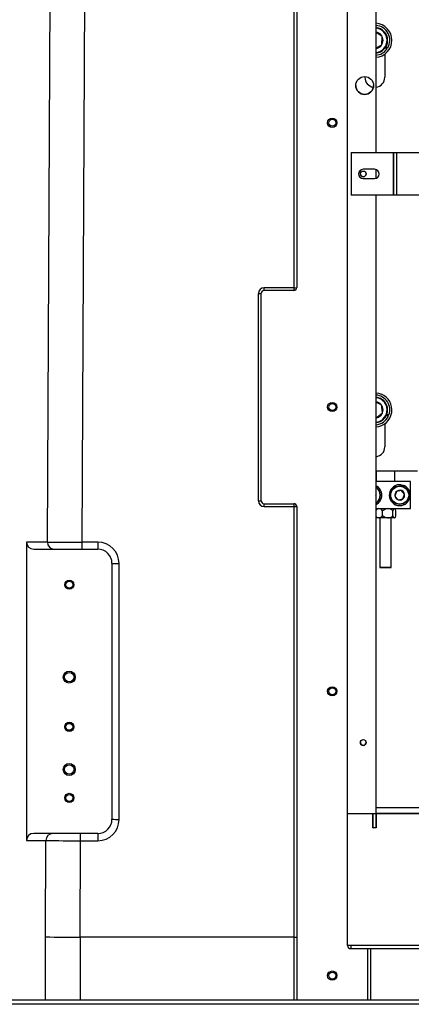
# Model space of a CAD drawing. Header units: inches. Extents: x -112 to 112, y -97 to 31.
# Tile 4 of 17: x -16 to -5, y -63 to -35. Entities that reach past the tile are written whole.
import ezdxf

# ---------------------------------------------------------------- set-up
doc = ezdxf.new("R2010")
doc.units = ezdxf.units.IN
doc.header["$MEASUREMENT"] = 0

msp = doc.modelspace()

# ---------------------------------------------------------------- linework, layer by layer
at = {"color": 7, "linetype": 'Continuous', "lineweight": 25}
for p, q in [((-7.953, -29.37), (-7.953, -42.835)), ((-7.874, -29.37), (-7.874, -42.756)), ((-14.78, -49.803), (-14.685, -30.512)), ((-13.818, -49.808), (-13.723, -30.516)), ((-6.464, -60.977), (-6.464, -30.355)), ((-5.677, -39.016), (-5.677, -30.552)), ((-5.506, -35.803), (-5.677, -35.691)), ((-5.518, -36.03), (-5.506, -35.803)), ((-5.677, -36.11), (-5.518, -36.03)), ((-5.374, -36.148), (-5.423, -36.115)), ((-5.402, -36.083), (-5.352, -36.115)), ((-5.433, -36.289), (-5.433, -36.929)), ((-5.984, -36.929), (-5.984, -36.911)), ((-6.366, -39.016), (-5.193, -39.016)), ((-6.366, -39.016), (-6.366, -40.197)), ((-6.366, -39.016), (-5.193, -39.016)), ((-5.193, -40.197), (-5.193, -39.016)), ((-5.185, -39.016), (-5.098, -39.016)), ((-5.185, -40.197), (-5.185, -39.016)), ((-5.106, -39.016), (-5.106, -39.016)), ((-5.106, -39.016), (-5.098, -39.016)), ((-5.098, -39.016), (8.311, -39.016)), ((-5.098, -40.197), (-5.098, -39.016)), ((-5.098, -39.016), (8.311, -39.016)), ((-5.716, -39.479), (-6.031, -39.479)), ((-5.677, -39.728), (-5.677, -39.485)), ((-6.031, -39.735), (-5.716, -39.735)), ((-6.031, -39.735), (-6.031, -39.735)), ((-6.031, -39.735), (-5.716, -39.735)), ((-5.716, -39.735), (-5.716, -39.735)), ((-5.193, -40.197), (-6.366, -40.197)), ((-5.677, -57.717), (-5.677, -40.197)), ((-5.185, -40.197), (-5.193, -40.197)), ((8.311, -40.197), (-5.098, -40.197)), ((-7.953, -42.758), (-8.779, -42.758)), ((-8.779, -42.835), (-8.779, -42.758)), ((-8.937, -42.915), (-8.937, -48.663)), ((-8.858, -48.661), (-8.858, -42.913)), ((-7.953, -42.835), (-8.779, -42.835)), ((-5.529, -46.003), (-5.677, -45.942)), ((-5.498, -46.228), (-5.529, -46.003)), ((-5.678, -46.367), (-5.498, -46.228)), ((-5.334, -46.317), (-5.389, -46.294)), ((-5.374, -46.258), (-5.319, -46.28)), ((-5.433, -46.525), (-5.433, -47.165)), ((-4.527, -47.835), (-5.677, -47.835)), ((-5.661, -47.835), (-5.669, -47.843)), ((-5.669, -47.843), (-5.669, -48.13)), ((-5.157, -47.843), (-5.669, -47.843)), ((-5.157, -47.843), (-5.165, -47.835)), ((-5.157, -48.13), (-5.157, -47.843)), ((-4.724, -48.13), (-5.677, -48.13)), ((-4.98, -48.215), (-4.988, -48.25)), ((-4.949, -48.258), (-4.942, -48.223)), ((-4.724, -48.878), (-4.724, -48.13)), ((-5.68, -48.52), (-5.671, -48.504)), ((-5.671, -48.504), (-5.677, -48.493)), ((-5.109, -48.401), (-5.153, -48.53)), ((-5.153, -48.53), (-5.064, -48.633)), ((-4.975, -48.375), (-5.109, -48.401)), ((-4.886, -48.478), (-4.975, -48.375)), ((-4.93, -48.607), (-4.886, -48.478)), ((-8.779, -48.74), (-7.953, -48.74)), ((-8.779, -48.821), (-8.779, -48.74)), ((-7.953, -48.74), (-7.953, -62.48)), ((-5.064, -48.633), (-4.93, -48.607)), ((-8.779, -48.821), (-7.953, -48.821)), ((-7.874, -48.819), (-7.874, -62.48)), ((-5.669, -48.878), (-5.677, -48.889)), ((-5.677, -48.878), (-4.724, -48.878)), ((-5.497, -49.077), (-5.497, -48.934)), ((-5.21, -49.077), (-5.21, -48.934)), ((-5.146, -48.894), (-5.157, -48.878)), ((-5.126, -49.077), (-5.126, -48.934)), ((-5.677, -49.123), (-5.669, -49.134)), ((-5.157, -49.134), (-5.669, -49.134)), ((-5.571, -49.134), (-5.571, -50.504)), ((-5.256, -50.504), (-5.256, -49.134)), ((-5.157, -49.134), (-5.146, -49.118)), ((-14.78, -49.803), (-15.359, -49.803)), ((-15.359, -49.803), (-15.359, -58.071)), ((-13.818, -50), (-13.818, -49.808)), ((-13.385, -49.808), (-13.818, -49.808)), ((-13.385, -49.808), (-13.385, -50)), ((-15.157, -50), (-13.385, -50)), ((-12.992, -50.394), (-12.992, -57.48)), ((-12.795, -57.485), (-12.795, -50.398)), ((-5.571, -50.504), (-5.563, -50.512)), ((-5.571, -50.504), (-5.256, -50.504)), ((-5.264, -50.512), (-5.563, -50.512)), ((-5.264, -50.512), (-5.256, -50.504)), ((8.878, -57.165), (-5.677, -57.165)), ((-6.464, -57.323), (-5.677, -57.323)), ((-5.764, -57.717), (-5.764, -57.323)), ((-5.756, -57.717), (-5.756, -57.323)), ((8.87, -57.323), (-5.669, -57.323)), ((-5.669, -57.323), (-5.669, -57.717)), ((-5.669, -57.323), (8.87, -57.323)), ((-5.669, -57.717), (-5.764, -57.717)), ((-5.764, -57.717), (-5.756, -57.717)), ((-5.677, -57.717), (-5.669, -57.717)), ((-15.359, -58.071), (-14.821, -58.071)), ((-13.385, -57.874), (-15.157, -57.874)), ((-14.834, -60.737), (-14.821, -58.071)), ((-13.872, -60.748), (-13.859, -58.075)), ((-13.859, -58.075), (-13.859, -57.874)), ((-13.859, -58.075), (-13.385, -58.075)), ((-13.385, -57.874), (-13.385, -58.075)), ((-14.834, -62.48), (-14.834, -60.737)), ((-7.953, -60.748), (-13.872, -60.748)), ((-13.872, -60.748), (-13.872, -62.48)), ((7.894, -60.977), (-6.464, -60.977)), ((-6.378, -60.977), (-6.378, -61.063)), ((-6.378, -61.063), (7.807, -61.063)), ((-5.905, -62.48), (-5.905, -61.063)), ((-5.827, -61.063), (-5.827, -62.48)), ((-41.712, -62.48), (34.744, -62.48)), ((33.74, -62.606), (-33.74, -62.606))]:
    msp.add_line(p, q, dxfattribs=at)
at = {"color": 7, "linetype": 'Continuous', "lineweight": 25, "flags": 128}
for points in [[(-5.193, -39.016), (-5.191, -39.016), (-5.19, -39.016), (-5.188, -39.016), (-5.187, -39.016), (-5.186, -39.016), (-5.185, -39.016), (-5.185, -39.016), (-5.185, -39.016)], [(-5.193, -39.016), (-5.176, -39.016), (-5.16, -39.016), (-5.145, -39.016), (-5.132, -39.016), (-5.121, -39.016), (-5.113, -39.016), (-5.108, -39.016), (-5.106, -39.016)], [(-5.098, -40.197), (-5.115, -40.197), (-5.131, -40.197), (-5.146, -40.197), (-5.16, -40.197), (-5.17, -40.197), (-5.178, -40.197), (-5.183, -40.197), (-5.185, -40.197)], [(-5.677, -45.67), (-5.608, -45.68), (-5.529, -45.705)], [(-5.677, -45.789), (-5.643, -45.794), (-5.574, -45.814)], [(-5.58, -45.828), (-5.646, -45.809), (-5.677, -45.804)], [(-5.599, -48.878), (-5.643, -48.889), (-5.677, -48.916)], [(-5.354, -48.878), (-5.415, -48.889), (-5.497, -48.934)], [(-5.354, -49.134), (-5.415, -49.123), (-5.497, -49.077)], [(-5.599, -49.134), (-5.643, -49.123), (-5.677, -49.096)]]:
    msp.add_lwpolyline(points, dxfattribs=at)
at = {"color": 7, "linetype": 'Continuous', "lineweight": 25}
for centre, radius in [((-5.992, -37.157), 0.246), ((-6.89, -38.189), 0.128), ((-6.89, -38.189), 0.0968), ((-6.031, -39.607), 0.0787), ((-6.89, -46.063), 0.128), ((-6.89, -46.063), 0.0968), ((-5.02, -48.504), 0.256), ((-5.02, -48.504), 0.248), ((-14.173, -50.984), 0.128), ((-14.173, -50.984), 0.0968), ((-14.173, -53.543), 0.167), ((-14.173, -53.543), 0.131), ((-6.89, -53.937), 0.128), ((-6.89, -53.937), 0.0968), ((-14.173, -54.921), 0.128), ((-14.173, -54.921), 0.0968), ((-6.031, -55.355), 0.0787), ((-14.173, -56.102), 0.167), ((-14.173, -56.102), 0.131), ((-14.173, -56.89), 0.128), ((-14.173, -56.89), 0.0968), ((-6.89, -61.811), 0.128), ((-6.89, -61.811), 0.0968)]:
    msp.add_circle(centre, radius, dxfattribs=at)
for centre, radius, start, end in [((-5.709, -35.906), 0.472, 273.8224, 86.1776), ((-5.709, -35.906), 0.413, 329.5718, 85.6305), ((-5.709, -35.906), 0.354, 275.0995, 84.9005), ((-5.709, -35.906), 0.339, 275.3354, 84.6646), ((-5.709, -35.906), 0.227, 277.9645, 82.0355), ((-5.709, -35.906), 0.413, 274.3695, 324.113), ((-5.709, -36.929), 0.276, 180, 261.343), ((-5.709, -36.929), 0.276, 276.5622, 360), ((-5.992, -37.157), 0.246, 180, 360), ((-6.031, -39.607), 0.128, 90, 270), ((-5.716, -39.607), 0.128, 270, 90), ((-6.031, -39.607), 0.128, 180, 270), ((-6.031, -39.607), 0.0787, 180, 360), ((-5.716, -39.607), 0.128, 270, 360), ((-8.779, -42.915), 0.157, 90, 180), ((-7.953, -42.756), 0.0787, 270, 360), ((-7.933, -41.888), 0.87, 268.7036, 273.8946), ((-8.917, -42.046), 0.87, 268.7036, 273.8946), ((-8.779, -42.913), 0.0787, 90, 180), ((-5.709, -46.142), 0.472, 273.8224, 67.705), ((-5.709, -46.142), 0.413, 340.4344, 85.6305), ((-5.709, -46.142), 0.354, 275.0995, 67.705), ((-5.709, -46.142), 0.227, 277.705, 82.0355), ((-5.709, -46.142), 0.339, 275.3354, 67.705), ((-5.709, -46.142), 0.413, 274.3695, 334.9756), ((-5.709, -47.165), 0.276, 276.5622, 0), ((-5.807, -48.504), 0.291, 296.4836, 63.6774), ((-5.02, -48.504), 0.291, 82.2886, 74.5401), ((-5.807, -48.504), 0.256, 300.51, 59.49), ((-5.807, -48.504), 0.248, 301.5878, 58.4122), ((-5.807, -48.504), 0.136, 342.2922, 17.7078), ((-5.02, -48.504), 0.136, 10.8626, 310.8626), ((-5.02, -48.504), 0.136, 310.8626, 10.8626), ((-8.917, -47.794), 0.87, 268.7036, 273.8946), ((-8.779, -48.663), 0.157, 180, 270), ((-8.779, -48.661), 0.0787, 180, 270), ((-7.953, -48.819), 0.0787, 0, 90), ((-7.933, -47.951), 0.87, 268.7036, 273.8946), ((-5.606, -49.01), 0.132, 34.727, 87.0716), ((-5.606, -49.002), 0.132, 272.9284, 325.273), ((-5.359, -49.103), 0.225, 48.4853, 88.5619), ((-5.359, -48.909), 0.225, 271.4381, 311.5147), ((-5.113, -48.963), 0.101, 122.8536, 163.7649), ((-5.113, -49.049), 0.101, 196.2351, 237.1464), ((-5.204, -48.949), 0.0795, 10.3578, 63.0237), ((-5.204, -49.063), 0.0795, 296.9763, 349.6422), ((-15.16, -49.801), 0.199, 180.669, 270.6537), ((-14.586, -49.805), 0.195, 179.3463, 269.331), ((-13.943, 27.061), 76.869, 269.37562, 270.09258), ((-13.385, -50.398), 0.591, 0, 90), ((-13.385, -50.394), 0.394, 360, 90), ((-12.844, -48.225), 2.174, 266.1054, 271.2964), ((-6.031, -55.355), 0.0787, 180, 360), ((-13.385, -57.48), 0.394, 270, 360), ((-13.385, -57.485), 0.591, 270, 360), ((-12.844, -55.311), 2.174, 266.1054, 271.2964), ((-15.16, -58.073), 0.199, 89.3463, 179.331), ((-14.626, -58.069), 0.195, 90.669, 180.6537), ((-14.019, 11.12), 69.195, 269.33586, 270.13234), ((-13.991, -29.531), 31.218, 268.4524, 270.2179), ((-7.933, -59.011), 1.737, 269.3506, 271.9488), ((-6.378, -60.977), 0.0866, 180, 270), ((-6.378, -60.977), 0.00787, 180, 270), ((-6.378, -60.97), 0.00787, 236.2801, 270)]:
    msp.add_arc(centre, radius, start, end, dxfattribs=at)

doc.saveas('drawing.dxf')
